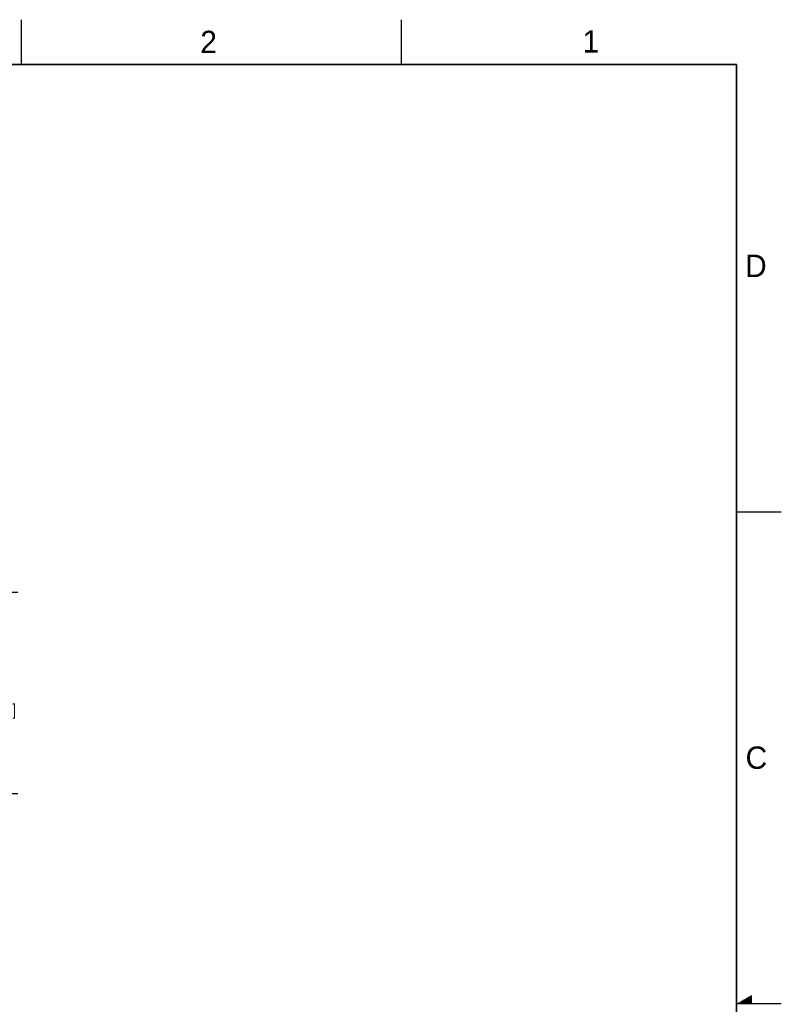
# Model space of a CAD drawing. Header units: inches. Extents: x 0 to 34, y 0 to 22.
# Tile 124 of 124: x 25.5 to 34, y 11 to 22. Entities that reach past the tile are written whole.
import ezdxf

# ---------------------------------------------------------------- set-up
doc = ezdxf.new("R2010")
doc.units = ezdxf.units.IN
doc.header["$LTSCALE"] = 1.87
doc.header["$MEASUREMENT"] = 0
doc.layers.get('0').update_dxf_attribs({"linetype": 'CONTINUOUS'})
doc.layers.add('DIMENSIONS', color=7, linetype='CONTINUOUS')
doc.styles.get("Standard").update_dxf_attribs({"font": 'txt', "width": 0.8})
doc.styles.add('TEXTSTYLE_2', font='txt')
doc.dimstyles.new('DIMSTYLE_1', dxfattribs={"dimtxt": 0.125, "dimasz": 0.18, "dimexe": 0.125, "dimexo": 0.0625, "dimgap": 0.0625, "dimtad": 0, "dimtih": 1, "dimtoh": 1, "dimdec": 3, "dimlfac": 2, "dimzin": 4, "dimdsep": 46, "dimtxsty": 'STANDARD', "dimblk": '_FILLED', "dimblk1": '_FILLED', "dimblk2": '_FILLED', "dimcen": 0.09, "dimadec": 0, "dimazin": 0, "dimtp": 0.001, "dimtm": 0.001, "dimtfac": 1, "dimtdec": 3, "dimtofl": 0, "dimtmove": 0, "dimatfit": 3, "dimldrblk": '_FILLED', "dimfxl": 1, "dimtolj": 1, "dimtzin": 4, "dimarcsym": 0})

# ---------------------------------------------------------------- blocks, each defined once
blk = doc.blocks.new('_FILLED')
at = {"color": 0, "linetype": 'BYBLOCK'}
blk.add_solid([(0, 0), (-1, 0.174), (-1, -0.174)], dxfattribs=at)
blk = doc.blocks.new('*D7')
at = {"layer": 'DIMENSIONS', "color": 2, "linetype": 'CONTINUOUS'}
for p, q in [((23.15, 15.6), (25.462, 15.6)), ((25.337, 15.6), (25.337, 14.6)), ((25.337, 13.35), (25.337, 14.163)), ((23.15, 13.35), (25.462, 13.35))]:
    blk.add_line(p, q, dxfattribs=at)
at = {"layer": 'DIMENSIONS', "color": 2, "linetype": 'CONTINUOUS', "xscale": 0.18, "yscale": 0.18, "zscale": 0.18}
for p, rotation in [((25.337, 15.6), 90), ((25.337, 13.35), 270)]:
    blk.add_blockref('_FILLED', p, dxfattribs=dict(at, rotation=rotation))
at = {"layer": 'DIMENSIONS', "color": 2, "linetype": 'CONTINUOUS', "insert": (25.237, 14.538), "char_height": 0.125, "width": 0.7, "attachment_point": 2, "line_spacing_factor": 0.9}
blk.add_mtext('4.500\\P[114.3]', dxfattribs=at)

msp = doc.modelspace()

# ---------------------------------------------------------------- linework, layer by layer
at = {"color": 2, "linetype": 'CONTINUOUS'}
for p, q in [((25.50002, 22), (25.50002, 21.5)), ((29.75002, 22), (29.75002, 21.5)), ((33.50002, 16.5), (34.00002, 16.5)), ((33.51734, 11.01), (33.66974, 11.01)), ((33.53466, 11.02), (33.66974, 11.02)), ((33.55198, 11.03), (33.66974, 11.03)), ((33.5693, 11.04), (33.66974, 11.04)), ((33.58662, 11.05), (33.66974, 11.05)), ((33.60394, 11.06), (33.66974, 11.06)), ((33.62126, 11.07), (33.66974, 11.07)), ((33.63858, 11.08), (33.66974, 11.08)), ((33.65591, 11.09), (33.66974, 11.09)), ((34.00002, 11), (33.50002, 11))]:
    msp.add_line(p, q, dxfattribs=at)
at = {"color": 7, "linetype": 'CONTINUOUS', "const_width": 0.02}
for points in [[(33.50002, 21.5), (0.50002, 21.5)], [(33.50002, 0.5), (33.50002, 21.5)]]:
    msp.add_lwpolyline(points, dxfattribs=at)

# ---------------------------------------------------------------- texts
at = {"color": 2, "linetype": 'CONTINUOUS', "char_height": 0.25, "width": 0.25, "attachment_point": 1, "line_spacing_factor": 0.9, "style": 'TEXTSTYLE_2'}
for s, insert in [('2', (27.50251, 21.87616)), ('1', (31.77814, 21.88259)), ('D', (33.59469, 19.37364)), ('C', (33.6004, 13.87673))]:
    msp.add_mtext(s, dxfattribs=dict(at, insert=insert))

# ---------------------------------------------------------------- dimensions: what is measured, and where the dimension line sits
at = {"layer": 'DIMENSIONS', "color": 2, "linetype": 'CONTINUOUS'}
dim = msp.add_linear_dim(base=(25.33705, 13.35021), p1=(23.08705, 15.60021), p2=(23.08705, 13.35021), angle=270, dimstyle='DIMSTYLE_1', dxfattribs=at)
dim.commit()
dim.dimension.update_dxf_attribs({"geometry": '*D7', "text_midpoint": (25.33705, 14.38146), "dimtype": 160})

doc.saveas('drawing.dxf')
